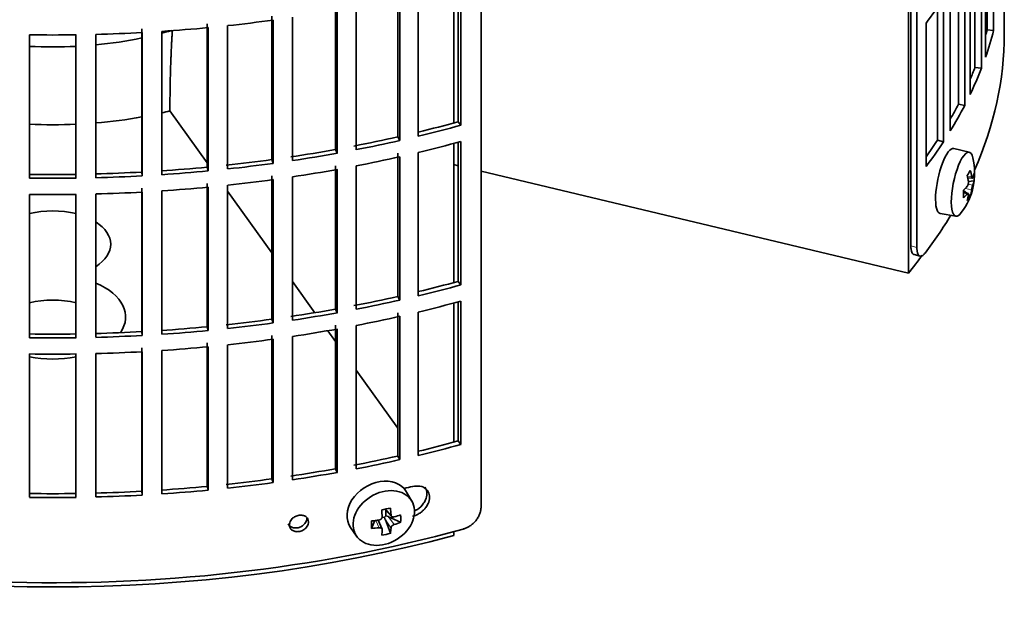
# Model space of a CAD drawing. Header units: millimetres. Extents: x 447 to 1322, y -2015 to 1714.
# Tile 5 of 31: x 1167 to 1316, y -1949 to -1860. Entities that reach past the tile are written whole.
import ezdxf

# ---------------------------------------------------------------- set-up
doc = ezdxf.new("R2010")
doc.units = ezdxf.units.MM
for name, color, linetype in [('M5X8_UNI7687', 7, 'Continuous'), ('VSI184-254_GIUNT', 7, 'Continuous'), ('VSI344-454_FILTR', 7, 'Continuous'), ('VSI344-454_SUPPO', 7, 'Continuous')]:
    doc.layers.add(name, color=color, linetype=linetype)

# ---------------------------------------------------------------- blocks, each defined once
blk = doc.blocks.new('SE4')
at = {"layer": 'M5X8_UNI7687', "color": 7, "linetype": 'Continuous', "lineweight": 35}
for p, q in [((1310.49, -1879.57), (1308.15, -1879.01)), ((1310.25, -1883.42), (1310.93, -1883.48)), ((1311.2, -1883.89), (1310.34, -1883.98)), ((1310.12, -1885.73), (1309.6, -1885.33)), ((1310.31, -1885.79), (1309.61, -1885.55)), ((1310.64, -1886.12), (1310.33, -1885.88)), ((1306.1, -1888.79), (1308.46, -1889.22)), ((1226.44, -1932.25), (1225.64, -1930.86)), ((1222.37, -1933.45), (1223.37, -1934.52)), ((1222.5, -1933.58), (1222.5, -1934.44)), ((1224.74, -1935.42), (1222.9, -1934.57)), ((1220.35, -1936.34), (1220.87, -1935.16)), ((1221.93, -1936.44), (1221.37, -1935.1)), ((1222.32, -1934.62), (1221.9, -1934.71)), ((1223.19, -1937.08), (1222.43, -1935.07)), ((1217.19, -1936.19), (1218.1, -1937.51))]:
    blk.add_line(p, q, dxfattribs=at)
at = {"layer": 'M5X8_UNI7687', "color": 4, "linetype": 'Continuous', "lineweight": 9}
for p, q in [((1310.2, -1883.21), (1310.83, -1883.26)), ((1310.83, -1885.23), (1309.89, -1885.02)), ((1310.31, -1884.4), (1311, -1884.55)), ((1310.18, -1885.87), (1309.61, -1885.67)), ((1222.46, -1933.43), (1223.28, -1934.3)), ((1222.9, -1934.57), (1223.75, -1935.77)), ((1221.48, -1936.24), (1221.02, -1935.14)), ((1223.28, -1936.27), (1222.43, -1935.07))]:
    blk.add_line(p, q, dxfattribs=at)
at = {"layer": 'M5X8_UNI7687', "color": 7, "linetype": 'Continuous', "lineweight": 35}
blk.add_arc((1301.29, -1882.67), 10, 323.0972, 13.1681, dxfattribs=at)
for centre, major_axis, ratio, start_param, end_param in [((1307.11, -1883.9), (1.03, 4.89), 0.279258, 0, 3.149676), ((1309.46, -1884.39), (-1.01, -4.83), 0.279258, 2.602715, 6.283185), ((1307.11, -1883.9), (1.03, 4.89), 0.279258, 6.275102, 6.283185), ((1303.36, -1885.61), (7.56, 5.34), 0.305094, -0.70884, -0.559147), ((1301.25, -1882.76), (9.07, -4.21), 0.788675, 0.472009, 0.586568), ((1301.35, -1882.59), (7.78, -6.28), 0.739997, 0.659835, 0.774395), ((1301.3, -1882.8), (9.95, 0.98), 0.550814, -0.283422, -0.168863), ((1301.3, -1882.55), (9.95, -1.02), 0.599492, 6.115611, 6.23017), ((1302.31, -1884.77), (8.32, 4.07), 0.785719, 5.841156, 5.990848), ((1301.3, -1882.8), (9.95, 0.98), 0.550814, -0.64024, -0.525681), ((1304.41, -1881.45), (3.38, -8.62), 0.459156, 0.788486, 0.938178), ((1301.25, -1882.76), (9.07, -4.21), 0.788675, 0.115191, 0.22975), ((1301.3, -1882.55), (9.95, -1.02), 0.599492, -0.524392, -0.409833), ((1301.35, -1882.59), (7.78, -6.28), 0.739997, 0.303018, 0.417577), ((1303.36, -1880.61), (6.53, -6.56), 0.631658, 0.068863, 0.218555), ((1309.46, -1884.39), (-1.01, -4.83), 0.279258, 0, 0.538878), ((1221.35, -1933.42), (4.23, 2.67), 0.767256, 0, 3.174849), ((1221.35, -1933.42), (4.23, 2.67), 0.767256, 6.249929, 6.283185), ((1219.98, -1933.75), (9.07, 1.85), 0.019763, -1.362564, -1.212872), ((1219.38, -1930.03), (1.53, -9.88), 0.211325, 1.060011, 1.174571), ((1222.73, -1934.74), (-0.426, -0.263), 0.771805, 4.793187, 5.319985), ((1222.9, -1934.98), (-0.787, 0.46), 0.398513, 4.948942, 5.467143), ((1219.09, -1930.09), (2.6, -9.66), 0.345066, 1.029371, 1.14393), ((1219.23, -1930.19), (9.99, 0.35), 0.508283, -1.119427, -1.004868), ((1217.1, -1931.86), (5.99, -7.06), 0.675161, 0.597011, 0.746703), ((1222.86, -1930.65), (-1.49, -9.14), 0.222064, -1.011937, -0.862245), ((1219.23, -1930.19), (9.99, 0.35), 0.508283, 4.80694, 4.9215), ((1222.9, -1934.98), (-0.389, 0.866), 0.498877, 0.936528, 1.454729), ((1219.23, -1929.93), (9.99, -0.39), 0.642024, -1.076849, -0.96229), ((1219.23, -1929.93), (9.99, -0.39), 0.642024, 4.849519, 4.964078), ((1219.38, -1930.03), (1.53, -9.88), 0.211325, 0.703193, 0.817753), ((1219.98, -1928.75), (8.01, -4.64), 0.916989, 5.413008, 5.5627), ((1219.09, -1930.09), (2.6, -9.66), 0.345066, 0.672553, 0.787113)]:
    blk.add_ellipse(centre, major_axis=major_axis, ratio=ratio, start_param=start_param, end_param=end_param, dxfattribs=at)
blk.add_ellipse((1222.2, -1934.77), major_axis=(-4.17, -2.63), ratio=0.767256, dxfattribs=at)
for points in [[(1310.18, -1884.71), (1310.19, -1884.7), (1310.2, -1884.68), (1310.22, -1884.65), (1310.24, -1884.61), (1310.26, -1884.58), (1310.28, -1884.54), (1310.29, -1884.49), (1310.31, -1884.45), (1310.32, -1884.4), (1310.33, -1884.35), (1310.34, -1884.3), (1310.35, -1884.25), (1310.35, -1884.21), (1310.35, -1884.16), (1310.35, -1884.12), (1310.35, -1884.07), (1310.35, -1884.04), (1310.35, -1884.03)], [(1310.83, -1883.26), (1310.84, -1883.27), (1310.84, -1883.3), (1310.85, -1883.34), (1310.86, -1883.37), (1310.86, -1883.4), (1310.87, -1883.42), (1310.88, -1883.44), (1310.9, -1883.46), (1310.91, -1883.47), (1310.92, -1883.48), (1310.93, -1883.48), (1310.94, -1883.48), (1310.96, -1883.47), (1310.97, -1883.46), (1310.98, -1883.44), (1310.99, -1883.42), (1311, -1883.4), (1311, -1883.39)], [(1311, -1884.55), (1311, -1884.56), (1310.99, -1884.59), (1310.98, -1884.62), (1310.97, -1884.65), (1310.96, -1884.69), (1310.94, -1884.73), (1310.93, -1884.78), (1310.92, -1884.82), (1310.91, -1884.87), (1310.9, -1884.92), (1310.88, -1884.97), (1310.87, -1885.01), (1310.86, -1885.06), (1310.86, -1885.1), (1310.85, -1885.15), (1310.84, -1885.19), (1310.84, -1885.22), (1310.83, -1885.23)], [(1310.35, -1886), (1310.35, -1885.99), (1310.35, -1885.96), (1310.35, -1885.93), (1310.35, -1885.9), (1310.35, -1885.87), (1310.35, -1885.85), (1310.34, -1885.83), (1310.33, -1885.81), (1310.32, -1885.8), (1310.31, -1885.79), (1310.29, -1885.79), (1310.28, -1885.79), (1310.26, -1885.8), (1310.24, -1885.81), (1310.22, -1885.82), (1310.2, -1885.84), (1310.19, -1885.86), (1310.18, -1885.87)], [(1221.48, -1935.08), (1221.49, -1935.08), (1221.53, -1935.07), (1221.57, -1935.06), (1221.62, -1935.04), (1221.66, -1935.02), (1221.7, -1935), (1221.74, -1934.97), (1221.78, -1934.94), (1221.82, -1934.91), (1221.85, -1934.87), (1221.87, -1934.83), (1221.9, -1934.79), (1221.92, -1934.75), (1221.93, -1934.71), (1221.94, -1934.67), (1221.95, -1934.62), (1221.95, -1934.59), (1221.95, -1934.58)], [(1223.28, -1934.3), (1223.28, -1934.31), (1223.28, -1934.34), (1223.29, -1934.38), (1223.31, -1934.42), (1223.32, -1934.45), (1223.34, -1934.49), (1223.37, -1934.52), (1223.39, -1934.54), (1223.43, -1934.57), (1223.46, -1934.59), (1223.5, -1934.6), (1223.54, -1934.62), (1223.58, -1934.62), (1223.62, -1934.62), (1223.66, -1934.62), (1223.7, -1934.62), (1223.73, -1934.61), (1223.75, -1934.61)], [(1223.75, -1935.77), (1223.73, -1935.77), (1223.7, -1935.78), (1223.66, -1935.8), (1223.62, -1935.82), (1223.58, -1935.84), (1223.54, -1935.87), (1223.5, -1935.9), (1223.46, -1935.93), (1223.43, -1935.97), (1223.39, -1936.01), (1223.37, -1936.04), (1223.34, -1936.08), (1223.32, -1936.12), (1223.31, -1936.16), (1223.29, -1936.19), (1223.28, -1936.23), (1223.28, -1936.26), (1223.28, -1936.27)], [(1221.95, -1936.55), (1221.95, -1936.54), (1221.95, -1936.51), (1221.94, -1936.48), (1221.93, -1936.45), (1221.92, -1936.41), (1221.9, -1936.38), (1221.87, -1936.36), (1221.85, -1936.33), (1221.82, -1936.31), (1221.78, -1936.29), (1221.74, -1936.27), (1221.7, -1936.26), (1221.66, -1936.25), (1221.62, -1936.24), (1221.57, -1936.24), (1221.53, -1936.24), (1221.49, -1936.24), (1221.48, -1936.24)]]:
    blk.add_open_spline(points, degree=3, dxfattribs=at)
at = {"layer": 'VSI184-254_GIUNT', "color": 7, "linetype": 'Continuous', "lineweight": 35}
for start_param, end_param in [(-1.14036, -1.10355), (4.877649, 5.059742), (4.62322, 4.801558)]:
    blk.add_ellipse((1172.27, -1840.87), major_axis=(39.5, 0), ratio=0.57735, start_param=start_param, end_param=end_param, dxfattribs=at)
at = {"layer": 'VSI344-454_FILTR', "color": 7, "linetype": 'Continuous', "lineweight": 35}
for p, q in [((1236.86, -1933.22), (1236.86, -1711.95)), ((1302.59, -1893.92), (1302.59, -1753.42)), ((1301.68, -1893.68), (1301.68, -1754.17)), ((1314.15, -1861.21), (1314.15, -1839.57)), ((1312.93, -1865.21), (1312.93, -1843.57)), ((1313.17, -1861.11), (1313.17, -1842.88)), ((1312.31, -1866.89), (1312.31, -1845.26)), ((1311.34, -1866.75), (1311.34, -1847.6)), ((1310.61, -1870.83), (1310.61, -1849.2)), ((1309.79, -1872.49), (1309.79, -1850.85)), ((1308.84, -1872.31), (1308.84, -1852.62)), ((1233.42, -1874.96), (1233.42, -1853.97)), ((1233.83, -1875.49), (1233.83, -1853.85)), ((1224.3, -1877.25), (1224.3, -1855.61)), ((1227.4, -1877.14), (1227.4, -1855.51)), ((1307.62, -1876.35), (1307.62, -1854.71)), ((1224.64, -1877.79), (1224.64, -1856.15)), ((1306.6, -1877.97), (1306.6, -1856.33)), ((1315.77, -1861.69), (1315.77, -1856.79)), ((1214.91, -1879.15), (1214.91, -1857.52)), ((1215.19, -1879.71), (1215.19, -1858.07)), ((1218.03, -1879.18), (1218.03, -1857.54)), ((1305.67, -1877.75), (1305.67, -1857.72)), ((1195.58, -1881.82), (1195.58, -1860.18)), ((1205.33, -1880.68), (1205.33, -1859.04)), ((1205.53, -1881.25), (1205.53, -1859.61)), ((1208.43, -1880.83), (1208.43, -1859.19)), ((1303.96, -1881.74), (1303.96, -1860.1)), ((1168.75, -1883.48), (1168.75, -1861.84)), ((1175.78, -1883.48), (1175.78, -1861.84)), ((1178.76, -1883.42), (1178.76, -1861.78)), ((1185.71, -1882.56), (1185.71, -1860.92)), ((1185.78, -1883.13), (1185.78, -1861.5)), ((1188.75, -1882.95), (1188.75, -1861.32)), ((1195.72, -1882.39), (1195.72, -1860.75)), ((1198.65, -1882.09), (1198.65, -1860.45)), ((1313.17, -1861.11), (1314.15, -1861.21)), ((1311.34, -1866.75), (1312.31, -1866.89)), ((1308.84, -1872.31), (1309.79, -1872.49)), ((1233.42, -1874.96), (1233.83, -1875.49)), ((1224.3, -1877.25), (1224.64, -1877.79)), ((1233.42, -1899.05), (1233.42, -1878.05)), ((1233.83, -1899.58), (1233.83, -1877.94)), ((1305.67, -1877.75), (1306.6, -1877.97)), ((1214.91, -1879.15), (1215.19, -1879.71)), ((1227.4, -1901.23), (1227.4, -1879.59)), ((1205.33, -1880.68), (1205.53, -1881.25)), ((1224.3, -1901.33), (1224.3, -1879.7)), ((1224.64, -1901.88), (1224.64, -1880.24)), ((1185.71, -1882.56), (1185.78, -1883.13)), ((1195.58, -1881.82), (1195.72, -1882.39)), ((1214.91, -1903.24), (1214.91, -1881.6)), ((1215.19, -1903.8), (1215.19, -1882.16)), ((1218.03, -1903.26), (1218.03, -1881.63)), ((1205.33, -1904.77), (1205.33, -1883.13)), ((1205.53, -1905.33), (1205.53, -1883.7)), ((1208.43, -1904.92), (1208.43, -1883.28)), ((1185.71, -1906.65), (1185.71, -1885.01)), ((1185.78, -1907.22), (1185.78, -1885.58)), ((1188.75, -1907.04), (1188.75, -1885.4)), ((1195.58, -1905.9), (1195.58, -1884.27)), ((1195.72, -1906.48), (1195.72, -1884.84)), ((1198.65, -1906.18), (1198.65, -1884.54)), ((1168.75, -1907.56), (1168.75, -1885.93)), ((1175.78, -1907.56), (1175.78, -1885.93)), ((1178.76, -1907.5), (1178.76, -1885.87)), ((1302.16, -1895.01), (1303.06, -1895.25)), ((1233.42, -1899.05), (1233.83, -1899.58)), ((1224.3, -1901.33), (1224.64, -1901.88)), ((1214.91, -1903.24), (1215.19, -1903.8)), ((1233.42, -1923.14), (1233.42, -1902.14)), ((1233.83, -1923.67), (1233.83, -1902.03)), ((1205.33, -1904.77), (1205.53, -1905.33)), ((1224.3, -1925.42), (1224.3, -1903.78)), ((1224.64, -1925.96), (1224.64, -1904.32)), ((1227.4, -1925.32), (1227.4, -1903.68)), ((1195.58, -1905.9), (1195.72, -1906.48)), ((1214.91, -1927.33), (1214.91, -1905.69)), ((1215.19, -1927.88), (1215.19, -1906.25)), ((1218.03, -1927.35), (1218.03, -1905.71)), ((1185.71, -1906.65), (1185.78, -1907.22)), ((1205.33, -1928.85), (1205.33, -1907.22)), ((1205.53, -1929.42), (1205.53, -1907.78)), ((1208.43, -1929), (1208.43, -1907.37)), ((1185.71, -1930.73), (1185.71, -1909.09)), ((1195.58, -1929.99), (1195.58, -1908.35)), ((1195.72, -1930.56), (1195.72, -1908.93)), ((1198.65, -1930.26), (1198.65, -1908.63)), ((1168.75, -1931.65), (1168.75, -1910.01)), ((1175.78, -1931.65), (1175.78, -1910.01)), ((1178.76, -1931.59), (1178.76, -1909.95)), ((1185.78, -1931.31), (1185.78, -1909.67)), ((1188.75, -1931.13), (1188.75, -1909.49)), ((1233.42, -1923.14), (1233.83, -1923.67)), ((1224.3, -1925.42), (1224.64, -1925.96)), ((1214.91, -1927.33), (1215.19, -1927.88)), ((1195.58, -1929.99), (1195.72, -1930.56)), ((1205.33, -1928.85), (1205.53, -1929.42)), ((1185.71, -1930.73), (1185.78, -1931.31))]:
    blk.add_line(p, q, dxfattribs=at)
at = {"layer": 'VSI344-454_FILTR', "color": 4, "linetype": 'Continuous', "lineweight": 9}
for p, q in [((1302.59, -1893.92), (1301.68, -1893.68)), ((1210.85, -1935.36), (1210.6, -1934.8))]:
    blk.add_line(p, q, dxfattribs=at)
at = {"layer": 'VSI344-454_FILTR', "color": 7, "linetype": 'Continuous', "lineweight": 35}
for centre, radius, start, end in [((1172.27, -1613.37), 248.5, 269.189, 270.811), ((1172.27, -1636.16), 246.77, 269.1833, 270.8167), ((1172.27, -1635), 248.5, 269.189, 270.811), ((1172.27, -1637.45), 248.5, 269.189, 270.811), ((1172.27, -1660.25), 246.77, 269.1833, 270.8167), ((1172.27, -1659.09), 248.5, 269.189, 270.811), ((1172.27, -1661.54), 248.5, 269.189, 270.811), ((1172.27, -1684.33), 246.77, 269.1833, 270.8167), ((1172.27, -1683.18), 248.5, 269.189, 270.811)]:
    blk.add_arc(centre, radius, start, end, dxfattribs=at)
for centre, major_axis, start_param, end_param in [((1172.27, -1827.19), (143.5, 0), -0.40848, -0.359465), ((1172.27, -1779.02), (143.5, 0), -1.385871, -1.336842), ((1172.27, -1861.69), (143.5, 0), 3.141593, 5.158357), ((1172.27, -1779.02), (143.5, 0), 4.757688, 4.806717), ((1172.27, -1779.02), (143.5, 0), -1.455685, -1.406655), ((1172.27, -1861.69), (-143.5, 0), 2.890798, 3.141593), ((1172.27, -1848.83), (142.5, 0), -0.160574, -0.149853), ((1172.27, -1848.83), (143.5, 0), -0.199041, -0.150025), ((1172.27, -1848.83), (142.5, 0), -0.24208, -0.219666), ((1172.27, -1848.83), (143.5, 0), -0.268854, -0.219838), ((1172.27, -1848.83), (142.5, 0), -0.318145, -0.28948), ((1172.27, -1848.83), (143.5, 0), -0.338667, -0.289652), ((1172.27, -1800.65), (142.5, 0), -1.17351, -1.127231), ((1172.27, -1800.65), (143.5, 0), -1.176432, -1.127403), ((1172.27, -1800.65), (142.5, 0), -1.246417, -1.197044), ((1172.27, -1800.65), (143.5, 0), -1.246245, -1.197216), ((1172.27, -1803.1), (143.5, 0), -1.176432, -1.127403), ((1172.27, -1848.83), (142.5, 0), -0.39195, -0.359293), ((1172.27, -1848.83), (143.5, 0), -0.40848, -0.359465), ((1172.27, -1800.65), (142.5, 0), -1.31623, -1.266857), ((1172.27, -1800.65), (142.5, 0), -1.386044, -1.33667), ((1172.27, -1800.65), (143.5, 0), -1.316058, -1.267029), ((1172.27, -1803.1), (143.5, 0), -1.246245, -1.197216), ((1172.27, -1800.65), (142.5, 0), 4.757515, 4.806889), ((1172.27, -1800.65), (142.5, 0), -1.455857, -1.406483), ((1172.27, -1800.65), (143.5, 0), -1.455685, -1.406655), ((1172.27, -1800.65), (143.5, 0), -1.385871, -1.336842), ((1172.27, -1803.1), (143.5, 0), -1.316058, -1.267029), ((1172.27, -1800.65), (143.5, 0), 4.757688, 4.806717), ((1172.27, -1803.1), (143.5, 0), -1.385871, -1.336842), ((1172.27, -1803.1), (143.5, 0), 4.757688, 4.806717), ((1172.27, -1803.1), (143.5, 0), -1.455685, -1.406655), ((1172.27, -1861.69), (-143.5, 0), -3.552654, -3.478605), ((1172.27, -1824.74), (142.5, 0), -1.17351, -1.127231), ((1172.27, -1824.74), (143.5, 0), -1.176432, -1.127403), ((1172.27, -1824.74), (142.5, 0), -1.246417, -1.197044), ((1172.27, -1824.74), (143.5, 0), -1.246245, -1.197216), ((1172.27, -1824.74), (142.5, 0), -1.31623, -1.266857), ((1172.27, -1827.19), (143.5, 0), -1.176432, -1.127403), ((1172.27, -1824.74), (142.5, 0), -1.386044, -1.33667), ((1172.27, -1824.74), (143.5, 0), -1.316058, -1.267029), ((1172.27, -1827.19), (143.5, 0), -1.246245, -1.197216), ((1172.27, -1824.74), (142.5, 0), -1.455857, -1.406483), ((1172.27, -1824.74), (143.5, 0), -1.385871, -1.336842), ((1172.27, -1827.19), (143.5, 0), -1.316058, -1.267029), ((1172.27, -1824.74), (142.5, 0), 4.757515, 4.806889), ((1172.27, -1824.74), (143.5, 0), 4.757688, 4.806717), ((1172.27, -1824.74), (143.5, 0), -1.455685, -1.406655), ((1172.27, -1827.19), (143.5, 0), -1.385871, -1.336842), ((1172.27, -1827.19), (143.5, 0), -1.455685, -1.406655), ((1172.27, -1827.19), (143.5, 0), 4.757688, 4.806717), ((1172.27, -1848.83), (142.5, 0), -1.17351, -1.127231), ((1172.27, -1848.83), (143.5, 0), -1.176432, -1.127403), ((1172.27, -1848.83), (142.5, 0), -1.246417, -1.197044), ((1172.27, -1848.83), (143.5, 0), -1.246245, -1.197216), ((1172.27, -1848.83), (142.5, 0), -1.31623, -1.266857), ((1172.27, -1848.83), (143.5, 0), -1.316058, -1.267029), ((1172.27, -1848.83), (142.5, 0), -1.455857, -1.406483), ((1172.27, -1848.83), (142.5, 0), -1.386044, -1.33667), ((1172.27, -1848.83), (143.5, 0), -1.385871, -1.336842), ((1172.27, -1853.32), (143.5, 0), -1.192685, -1.182853), ((1172.27, -1848.83), (142.5, 0), 4.757515, 4.806889), ((1172.27, -1848.83), (143.5, 0), 4.757688, 4.806717), ((1172.27, -1848.83), (143.5, 0), -1.455685, -1.406655)]:
    blk.add_ellipse(centre, major_axis=major_axis, ratio=0.57735, start_param=start_param, end_param=end_param, dxfattribs=at)
for points, knots in [([(1302.16, -1895.01), (1302.12, -1895), (1302.02, -1894.95), (1301.88, -1894.8), (1301.79, -1894.56), (1301.73, -1894.33), (1301.7, -1894.13), (1301.68, -1893.92), (1301.68, -1893.76), (1301.68, -1893.68)], [0.4220372, 0.4220372, 0.4220372, 0.4220372, 0.49974, 0.6239375, 0.7501535, 0.8127421, 0.8748331, 0.9370469, 1, 1, 1, 1]), ([(1302.59, -1893.92), (1302.59, -1893.97), (1302.59, -1894.06), (1302.59, -1894.19), (1302.6, -1894.31), (1302.62, -1894.43), (1302.63, -1894.54), (1302.66, -1894.64), (1302.7, -1894.82), (1302.79, -1895.04), (1302.95, -1895.21), (1303.13, -1895.28), (1303.31, -1895.24), (1303.46, -1895.15), (1303.58, -1895.06), (1303.69, -1894.94), (1303.77, -1894.84), (1303.81, -1894.79)], [0, 0, 0, 0, 0.036092, 0.07186, 0.10742, 0.142884, 0.178369, 0.213992, 0.249865, 0.376032, 0.500265, 0.624304, 0.750267, 0.812832, 0.874898, 0.937082, 1, 1, 1, 1]), ([(1226.55, -1934.5), (1226.69, -1934.46), (1226.98, -1934.38), (1227.41, -1934.18), (1227.82, -1933.91), (1228.21, -1933.57), (1228.58, -1933.14), (1228.97, -1932.49), (1229.16, -1931.64), (1228.98, -1930.9), (1228.52, -1930.29), (1227.73, -1929.87), (1226.93, -1929.96), (1226.55, -1930.01)], [0, 0, 0, 0, 0.053459, 0.108873, 0.166241, 0.225564, 0.286842, 0.368684, 0.501097, 0.624779, 0.701219, 0.857925, 1, 1, 1, 1]), ([(1228.37, -1930.1), (1228.41, -1930.15), (1228.6, -1930.44), (1228.76, -1931.07), (1228.58, -1931.9), (1228.12, -1932.75), (1227.51, -1933.37), (1226.98, -1933.65), (1226.83, -1933.71)], [0.3390411, 0.3390411, 0.3390411, 0.3390411, 0.3686839, 0.5010967, 0.6247787, 0.7012187, 0.8579249, 0.9145567, 0.9145567, 0.9145567, 0.9145567]), ([(1207.96, -1935.81), (1207.97, -1935.7), (1207.98, -1935.48), (1208.15, -1935.16), (1208.42, -1934.81), (1208.85, -1934.51), (1209.42, -1934.33), (1209.98, -1934.34), (1210.46, -1934.54), (1210.8, -1934.89), (1210.83, -1935.2), (1210.85, -1935.36)], [0, 0, 0, 0, 0.084454, 0.168831, 0.25477, 0.378375, 0.501304, 0.626685, 0.750981, 0.875806, 1, 1, 1, 1]), ([(1234.16, -1936.43), (1234.21, -1936.42), (1234.32, -1936.39), (1234.47, -1936.33), (1234.62, -1936.27), (1234.76, -1936.21), (1234.91, -1936.13), (1235.05, -1936.05), (1235.31, -1935.89), (1235.67, -1935.61), (1236.08, -1935.19), (1236.42, -1934.72), (1236.62, -1934.3), (1236.74, -1933.96), (1236.81, -1933.71), (1236.85, -1933.46), (1236.85, -1933.3), (1236.86, -1933.22)], [0, 0, 0, 0, 0.036074, 0.071835, 0.107394, 0.142867, 0.178369, 0.214015, 0.24992, 0.375515, 0.499618, 0.623903, 0.749864, 0.812552, 0.874725, 0.937001, 1, 1, 1, 1]), ([(1207.78, -1935.66), (1207.81, -1935.72), (1207.9, -1935.87), (1208.14, -1936.1), (1208.57, -1936.28), (1209.14, -1936.29), (1209.7, -1936.11), (1210.14, -1935.8), (1210.41, -1935.46), (1210.57, -1935.13), (1210.59, -1934.91), (1210.6, -1934.8)], [0.112332, 0.112332, 0.112332, 0.112332, 0.1651632, 0.2496847, 0.3738706, 0.4991399, 0.6219592, 0.7454545, 0.8313176, 0.915596, 1, 1, 1, 1]), ([(1210.85, -1935.36), (1210.84, -1935.47), (1210.83, -1935.69), (1210.67, -1936.02), (1210.4, -1936.36), (1209.96, -1936.67), (1209.4, -1936.85), (1208.83, -1936.84), (1208.36, -1936.63), (1208.02, -1936.28), (1207.98, -1935.97), (1207.96, -1935.81)], [0, 0, 0, 0, 0.084454, 0.168831, 0.25477, 0.378375, 0.501304, 0.626685, 0.750981, 0.875806, 1, 1, 1, 1])]:
    blk.add_open_spline(points, degree=3, knots=knots, dxfattribs=at)
at = {"layer": 'VSI344-454_SUPPO', "color": 7, "linetype": 'Continuous', "lineweight": 35}
for p, q in [((1301.3, -1897.83), (1301.3, -1754.48)), ((1232.75, -1875.15), (1232.75, -1854.15)), ((1189.95, -1873.14), (1189.95, -1873.33)), ((1189.95, -1873.33), (1195.58, -1881.17)), ((1232.75, -1899.23), (1232.75, -1878.23)), ((1233.42, -1881.6), (1232.75, -1881.44)), ((1301.3, -1897.83), (1236.86, -1882.42)), ((1198.65, -1885.46), (1205.33, -1894.76)), ((1208.43, -1899.09), (1211.8, -1903.78)), ((1232.75, -1923.32), (1232.75, -1902.32)), ((1213.75, -1906.5), (1214.91, -1908.13)), ((1218.03, -1912.47), (1224.3, -1921.2)), ((1232.75, -1937.41), (1232.75, -1936.82))]:
    blk.add_line(p, q, dxfattribs=at)
for centre, major_axis, start_param, end_param in [((1172.27, -1849.44), (45, 0), -1.195801, -1.166986), ((1172.27, -1849.44), (45, 0), 4.857298, 5.015829), ((1172.27, -1849.44), (45, 0), 4.634142, 4.790635), ((1172.27, -1893.46), (8.75, 0), 1.157096, 1.984496), ((1172.27, -1893.46), (8.75, 0), -0.73379, 0.73379), ((1172.27, -1862.91), (-142.5, 0), -3.579922, -3.543704), ((1172.27, -1904.43), (-11, 0), 2.759244, 4.080416), ((1172.27, -1906.93), (8.75, 0), 1.157096, 1.984496), ((1172.27, -1904.43), (-11, 0), 1.245307, 1.896286), ((1172.27, -1862.91), (-142.5, 0), 1.132467, 2.009125)]:
    blk.add_ellipse(centre, major_axis=major_axis, ratio=0.57735, start_param=start_param, end_param=end_param, dxfattribs=at)
blk.add_open_spline([(1190.32, -1861.12), (1189.95, -1866.83), (1189.95, -1873.14)], degree=2, dxfattribs=at)

msp = doc.modelspace()

# ---------------------------------------------------------------- block references
msp.add_blockref('SE4', (0, 0))

doc.saveas('drawing.dxf')
